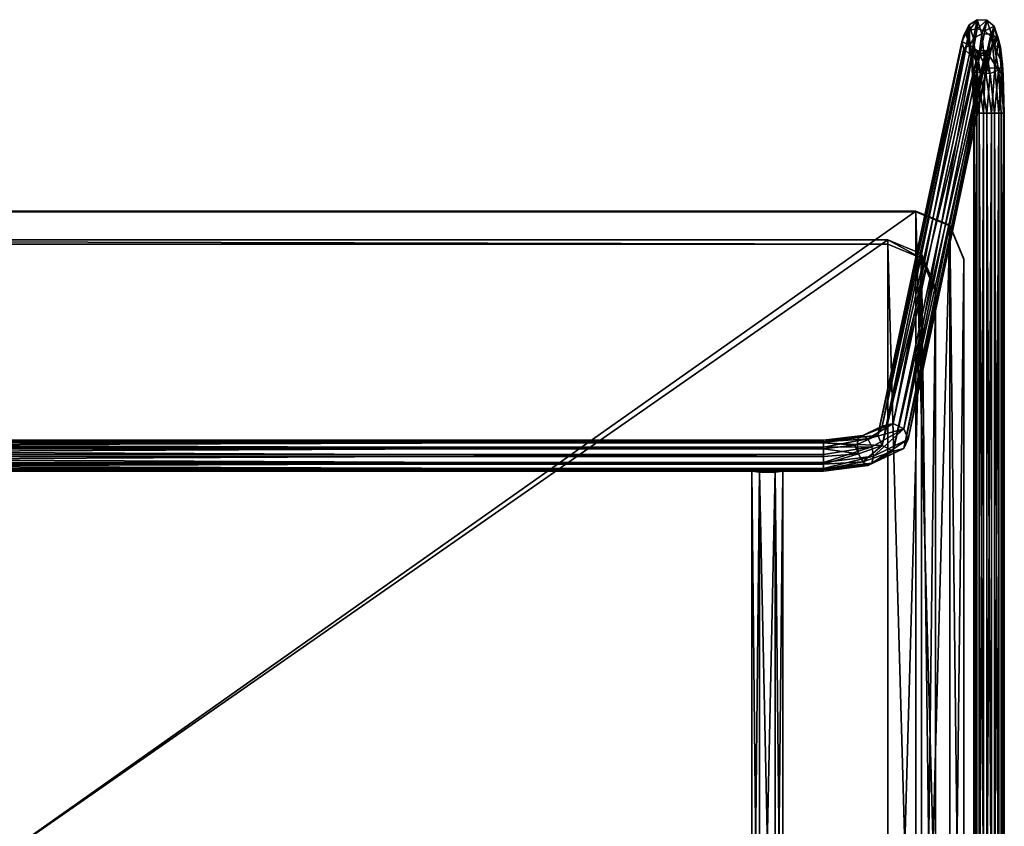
# Model space of a CAD drawing. Header units: millimetres. Extents: x -41 to 3008, y -710 to 56.
# Tile 18 of 28: x 1962 to 2311, y -298 to -12. Entities that reach past the tile are written whole.
import ezdxf

# ---------------------------------------------------------------- set-up
doc = ezdxf.new("R2010")
doc.units = ezdxf.units.MM
doc.header["$LTSCALE"] = 65.185185
doc.layers.add('Default', color=7, linetype='Continuous', true_color=0x000000)

msp = doc.modelspace()

# ---------------------------------------------------------------- meshes
at = {"layer": 'Default'}
mesh = msp.add_polyface(dxfattribs=at)
corners = [(2311.44, -44.92, 0.83), (2296.31, -19.55, 39.65), (2311.12, -44.92, -2), (2311.12, -44.92, -2), (2311.12, -44.92, -2), (2311.07, -31.45, 4.29), (2311.07, -31.45, 4.29), (2311.07, -31.45, 4.29), (2309.44, -44.92, -4.3), (2309.44, -44.92, -4.3), (2309.44, -44.92, -4.3), (2310.48, -29.86, 1.35), (2310.48, -29.86, 1.35), (2310.48, -29.86, 1.35), (2310.48, -29.86, 1.35), (2310.48, -29.86, 1.35), (2310.48, -29.86, 1.35), (2310.48, -29.86, 1.35), (2306.83, -44.92, -5.44), (2306.83, -44.92, -5.44), (2306.83, -44.92, -5.44), (2308.03, -28.83, -0.77), (2308.03, -28.83, -0.77), (2308.03, -28.83, -0.77), (2308.03, -28.83, -0.77), (2308.03, -28.83, -0.77), (2308.03, -28.83, -0.77), (2304, -44.92, -5.12), (2304, -44.92, -5.12), (2304, -44.92, -5.12), (2304.67, -28.76, -1.27), (2304.67, -28.76, -1.27), (2304.67, -28.76, -1.27), (2304.67, -28.76, -1.27), (2304.67, -28.76, -1.27), (2304.67, -28.76, -1.27), (2301.7, -44.92, -3.44), (2301.7, -44.92, -3.44), (2301.67, -29.66, 0.06), (2301.67, -29.66, 0.06), (2301.67, -29.66, 0.06), (2301.67, -29.66, 0.06), (2301.67, -29.66, 0.06), (2301.67, -29.66, 0.06), (2301.67, -29.66, 0.06), (2300.56, -44.92, -0.83), (2300.56, -44.92, -0.83), (2300.19, -31.21, 2.7), (2300.19, -31.21, 2.7), (2300.19, -31.21, 2.7), (2310.8, -27.57, 6.89), (2310.8, -27.57, 6.89), (2309.36, -18.58, 12.02), (2309.36, -18.58, 12.02), (2309.36, -18.58, 12.02), (2309.36, -18.58, 12.02), (2309.36, -18.58, 12.02), (2309.36, -18.58, 12.02), (2309.36, -18.58, 12.02), (2310.07, -21.36, 13.84), (2310.07, -21.36, 13.84), (2310.07, -21.36, 13.84), (2306.83, -16.78, 10.63), (2306.83, -16.78, 10.63), (2306.83, -16.78, 10.63), (2306.83, -16.78, 10.63), (2306.83, -16.78, 10.63), (2306.83, -16.78, 10.63), (2303.47, -16.65, 10.19), (2303.47, -16.65, 10.19), (2303.47, -16.65, 10.19), (2303.47, -16.65, 10.19), (2303.47, -16.65, 10.19), (2303.47, -16.65, 10.19), (2300.54, -18.23, 10.87), (2300.54, -18.23, 10.87), (2300.54, -18.23, 10.87), (2300.54, -18.23, 10.87), (2300.54, -18.23, 10.87), (2300.54, -18.23, 10.87), (2300.54, -18.23, 10.87), (2299.91, -27.25, 5.35), (2299.91, -27.25, 5.35), (2309.17, -17.83, 22.43), (2309.17, -17.83, 22.43), (2307.8, -13.93, 26.79), (2307.8, -13.93, 26.79), (2307.8, -13.93, 26.79), (2307.8, -13.93, 26.79), (2307.8, -13.93, 26.79), (2307.8, -13.93, 26.79), (2307.8, -13.93, 26.79), (2308.68, -17.21, 27.05), (2308.68, -17.21, 27.05), (2308.68, -17.21, 27.05), (2305.17, -11.81, 26.41), (2305.17, -11.81, 26.41), (2305.17, -11.81, 26.41), (2305.17, -11.81, 26.41), (2305.17, -11.81, 26.41), (2305.17, -11.81, 26.41), (2301.8, -11.66, 26.05), (2301.8, -11.66, 26.05), (2301.8, -11.66, 26.05), (2301.8, -11.66, 26.05), (2301.8, -11.66, 26.05), (2301.8, -11.66, 26.05), (2299.17, -20.93, 12.42), (2299.17, -20.93, 12.42), (2299.17, -20.93, 12.42), (2298.96, -13.52, 25.84), (2298.96, -13.52, 25.84), (2298.96, -13.52, 25.84), (2298.96, -13.52, 25.84), (2298.96, -13.52, 25.84), (2298.96, -13.52, 25.84), (2298.96, -13.52, 25.84), (2298.25, -17.34, 21.17), (2298.25, -17.34, 21.17), (2307.26, -20.01, 40.57), (2307.26, -20.01, 40.57), (2304.52, -15.62, 42.45), (2304.52, -15.62, 42.45), (2304.52, -15.62, 42.45), (2306.53, -17.51, 41.73), (2306.53, -17.51, 41.73), (2301.78, -14.85, 42.54), (2301.78, -14.85, 42.54), (2301.78, -14.85, 42.54), (2299.05, -15.39, 41.98), (2299.05, -15.39, 41.98), (2299.05, -15.39, 41.98), (2297.76, -16.7, 25.88), (2297.76, -16.7, 25.88), (2297.76, -16.7, 25.88), (2297.04, -17.11, 40.92), (2297.04, -17.11, 40.92), (2297.04, -17.11, 40.92)]
mesh.append_faces([[corners[k] for k in face] for face in [(0, 4, 5, 5), (2, 10, 11, 11), (6, 3, 17, 17), (8, 20, 25, 25), (12, 9, 24, 24), (18, 29, 34, 34), (26, 19, 33, 33), (27, 37, 44, 44), (35, 28, 43, 43), (36, 46, 38, 38), (39, 45, 49, 49), (7, 16, 50, 50), (13, 23, 52, 52), (51, 15, 59, 59), (60, 14, 58, 58), (21, 32, 62, 62), (53, 22, 67, 67), (30, 42, 68, 68), (63, 31, 73, 73), (40, 48, 74, 74), (69, 41, 80, 80), (75, 47, 82, 82), (61, 57, 83, 83), (54, 66, 85, 85), (84, 56, 92, 92), (93, 55, 91, 91), (64, 72, 95, 95), (86, 65, 100, 100), (70, 79, 101, 101), (96, 71, 106, 106), (109, 76, 81, 81), (77, 108, 110, 110), (102, 78, 116, 116), (111, 107, 118, 118), (94, 90, 119, 119), (87, 99, 122, 122), (120, 89, 124, 124), (125, 88, 121, 121), (97, 105, 127, 127), (123, 98, 126, 126), (103, 115, 130, 130), (128, 104, 129, 129), (134, 112, 117, 117), (113, 133, 136, 136), (131, 114, 135, 135), (137, 132, 1, 1)]])
mesh = msp.add_polyface(dxfattribs=at)
corners = [(2307.26, -20.01, 40.57), (2266.53, -159.28, 323), (2306.53, -17.51, 41.73), (2306.53, -17.51, 41.73), (2306.53, -17.51, 41.73), (2277.27, -160.72, 325.92), (2277.27, -160.72, 325.92), (2304.52, -15.62, 42.45), (2304.52, -15.62, 42.45), (2275.7, -157.04, 327.24), (2275.7, -157.04, 327.24), (2275.7, -157.04, 327.24), (2275.7, -157.04, 327.24), (2301.78, -14.85, 42.54), (2301.78, -14.85, 42.54), (2301.78, -14.85, 42.54), (2299.05, -15.39, 41.98), (2299.05, -15.39, 41.98), (2299.05, -15.39, 41.98), (2271.89, -155.09, 326.94), (2271.89, -155.09, 326.94), (2271.89, -155.09, 326.94), (2297.04, -17.11, 40.92), (2297.04, -17.11, 40.92), (2268.08, -156.03, 325.16), (2268.08, -156.03, 325.16), (2268.08, -156.03, 325.16), (2268.08, -156.03, 325.16), (2296.31, -19.55, 39.65), (2296.31, -19.55, 39.65)]
mesh.append_faces([[corners[k] for k in face] for face in [(0, 4, 5, 5), (2, 8, 10, 10), (6, 3, 9, 9), (7, 15, 11, 11), (13, 18, 20, 20), (12, 14, 19, 19), (16, 23, 25, 25), (21, 17, 24, 24), (22, 29, 26, 26), (27, 28, 1, 1)]])
mesh = msp.add_polyface(dxfattribs=at)
corners = [(2300.56, -44.92, -0.83), (2307.26, -20.01, 40.57), (2310.3, -44.92, 3.44), (2310.3, -44.92, 3.44), (2311.44, -44.92, 0.83), (2311.44, -44.92, 0.83), (2309.35, -29.56, 9.23), (2309.35, -29.56, 9.23), (2309.35, -29.56, 9.23), (2309.35, -29.56, 9.23), (2309.35, -29.56, 9.23), (2309.35, -29.56, 9.23), (2309.35, -29.56, 9.23), (2309.35, -29.56, 9.23), (2311.07, -31.45, 4.29), (2311.07, -31.45, 4.29), (2300.88, -44.92, 2), (2300.88, -44.92, 2), (2300.88, -44.92, 2), (2300.88, -44.92, 2), (2300.19, -31.21, 2.7), (2300.19, -31.21, 2.7), (2302.56, -44.92, 4.3), (2302.56, -44.92, 4.3), (2302.56, -44.92, 4.3), (2300.54, -29.3, 7.98), (2300.54, -29.3, 7.98), (2300.54, -29.3, 7.98), (2300.54, -29.3, 7.98), (2300.54, -29.3, 7.98), (2300.54, -29.3, 7.98), (2300.54, -29.3, 7.98), (2299.91, -27.25, 5.35), (2299.91, -27.25, 5.35), (2299.91, -27.25, 5.35), (2305.17, -44.92, 5.44), (2305.17, -44.92, 5.44), (2305.17, -44.92, 5.44), (2303.01, -30.63, 9.91), (2303.01, -30.63, 9.91), (2303.01, -30.63, 9.91), (2303.01, -30.63, 9.91), (2303.01, -30.63, 9.91), (2303.01, -30.63, 9.91), (2308, -44.92, 5.12), (2308, -44.92, 5.12), (2308, -44.92, 5.12), (2306.37, -30.72, 10.39), (2306.37, -30.72, 10.39), (2306.37, -30.72, 10.39), (2306.37, -30.72, 10.39), (2306.37, -30.72, 10.39), (2306.37, -30.72, 10.39), (2310.8, -27.57, 6.89), (2310.8, -27.57, 6.89), (2310.8, -27.57, 6.89), (2310.07, -21.36, 13.84), (2310.07, -21.36, 13.84), (2307.9, -20.94, 22.99), (2307.9, -20.94, 22.99), (2307.9, -20.94, 22.99), (2307.9, -20.94, 22.99), (2307.9, -20.94, 22.99), (2307.9, -20.94, 22.99), (2307.9, -20.94, 22.99), (2309.17, -17.83, 22.43), (2309.17, -17.83, 22.43), (2309.17, -17.83, 22.43), (2299.17, -20.93, 12.42), (2299.17, -20.93, 12.42), (2298.25, -17.34, 21.17), (2298.25, -17.34, 21.17), (2298.25, -17.34, 21.17), (2308.68, -17.21, 27.05), (2308.68, -17.21, 27.05), (2306.53, -22.44, 39.29), (2306.53, -22.44, 39.29), (2306.53, -22.44, 39.29), (2306.53, -22.44, 39.29), (2297.76, -16.7, 25.88), (2297.76, -16.7, 25.88), (2299.07, -20.54, 21.97), (2299.07, -20.54, 21.97), (2299.07, -20.54, 21.97), (2299.07, -20.54, 21.97), (2299.07, -20.54, 21.97), (2299.07, -20.54, 21.97), (2299.07, -20.54, 21.97), (2299.07, -20.54, 21.97), (2296.31, -19.55, 39.65), (2296.31, -19.55, 39.65), (2297.04, -22.05, 38.49), (2297.04, -22.05, 38.49), (2301.66, -22.61, 22.71), (2301.66, -22.61, 22.71), (2301.66, -22.61, 22.71), (2301.66, -22.61, 22.71), (2301.66, -22.61, 22.71), (2301.66, -22.61, 22.71), (2305.04, -22.76, 23.1), (2305.04, -22.76, 23.1), (2305.04, -22.76, 23.1), (2305.04, -22.76, 23.1), (2305.04, -22.76, 23.1), (2305.04, -22.76, 23.1), (2299.05, -23.94, 37.77), (2299.05, -23.94, 37.77), (2299.05, -23.94, 37.77), (2301.78, -24.71, 37.68), (2301.78, -24.71, 37.68), (2301.78, -24.71, 37.68), (2304.52, -24.16, 38.23), (2304.52, -24.16, 38.23), (2304.52, -24.16, 38.23)]
mesh.append_faces([[corners[k] for k in face] for face in [(2, 5, 6, 6), (4, 15, 7, 7), (0, 19, 20, 20), (16, 24, 25, 25), (21, 18, 32, 32), (33, 17, 31, 31), (22, 37, 42, 42), (26, 23, 41, 41), (35, 46, 50, 50), (43, 36, 49, 49), (44, 3, 13, 13), (51, 45, 12, 12), (14, 55, 8, 8), (53, 57, 59, 59), (9, 54, 58, 58), (56, 67, 60, 60), (68, 34, 30, 30), (70, 69, 29, 29), (65, 74, 77, 77), (61, 66, 76, 76), (73, 1, 78, 78), (79, 72, 85, 85), (89, 80, 84, 84), (71, 28, 86, 86), (90, 83, 91, 91), (27, 40, 87, 87), (38, 48, 93, 93), (88, 39, 98, 98), (52, 11, 103, 103), (94, 47, 102, 102), (104, 10, 64, 64), (81, 97, 106, 106), (92, 82, 105, 105), (95, 101, 109, 109), (107, 96, 108, 108), (99, 63, 112, 112), (110, 100, 111, 111), (113, 62, 75, 75)]])
mesh = msp.add_polyface(dxfattribs=at)
corners = [(2277.27, -160.72, 325.92), (2296.31, -19.55, 39.65), (2306.53, -22.44, 39.29), (2306.53, -22.44, 39.29), (2307.26, -20.01, 40.57), (2307.26, -20.01, 40.57), (2275.71, -164, 323.81), (2275.71, -164, 323.81), (2275.71, -164, 323.81), (2275.71, -164, 323.81), (2297.04, -22.05, 38.49), (2297.04, -22.05, 38.49), (2297.04, -22.05, 38.49), (2266.53, -159.28, 323), (2266.53, -159.28, 323), (2299.05, -23.94, 37.77), (2299.05, -23.94, 37.77), (2268.08, -162.98, 321.74), (2268.08, -162.98, 321.74), (2268.08, -162.98, 321.74), (2268.08, -162.98, 321.74), (2301.78, -24.71, 37.68), (2301.78, -24.71, 37.68), (2301.78, -24.71, 37.68), (2304.52, -24.16, 38.23), (2304.52, -24.16, 38.23), (2304.52, -24.16, 38.23), (2271.89, -164.96, 322.08), (2271.89, -164.96, 322.08), (2271.89, -164.96, 322.08)]
mesh.append_faces([[corners[k] for k in face] for face in [(2, 5, 8, 8), (4, 0, 9, 9), (1, 12, 13, 13), (10, 16, 18, 18), (14, 11, 17, 17), (15, 23, 19, 19), (21, 26, 28, 28), (20, 22, 27, 27), (24, 3, 7, 7), (29, 25, 6, 6)]])
mesh = msp.add_polyface(dxfattribs=at)
corners = [(2311.44, -551.58, 0.83), (2300.56, -44.92, -0.83), (2311.12, -551.58, -2), (2311.12, -551.58, -2), (2311.12, -551.58, -2), (2311.44, -44.92, 0.83), (2311.44, -44.92, 0.83), (2309.44, -551.58, -4.3), (2309.44, -551.58, -4.3), (2309.44, -551.58, -4.3), (2311.12, -44.92, -2), (2311.12, -44.92, -2), (2311.12, -44.92, -2), (2306.83, -551.58, -5.44), (2306.83, -551.58, -5.44), (2306.83, -551.58, -5.44), (2309.44, -44.92, -4.3), (2309.44, -44.92, -4.3), (2309.44, -44.92, -4.3), (2304, -551.58, -5.12), (2304, -551.58, -5.12), (2304, -551.58, -5.12), (2306.83, -44.92, -5.44), (2306.83, -44.92, -5.44), (2306.83, -44.92, -5.44), (2301.7, -551.58, -3.44), (2301.7, -551.58, -3.44), (2301.7, -551.58, -3.44), (2304, -44.92, -5.12), (2304, -44.92, -5.12), (2304, -44.92, -5.12), (2300.56, -551.58, -0.83), (2300.56, -551.58, -0.83), (2301.7, -44.92, -3.44), (2301.7, -44.92, -3.44), (2301.7, -44.92, -3.44)]
mesh.append_faces([[corners[k] for k in face] for face in [(0, 4, 5, 5), (2, 9, 11, 11), (6, 3, 10, 10), (7, 15, 17, 17), (12, 8, 16, 16), (13, 21, 23, 23), (18, 14, 22, 22), (19, 27, 29, 29), (24, 20, 28, 28), (25, 32, 34, 34), (30, 26, 33, 33), (35, 31, 1, 1)]])
mesh = msp.add_polyface(dxfattribs=at)
corners = [(2311.44, -44.92, 0.83), (2300.56, -551.58, -0.83), (2310.3, -551.58, 3.44), (2310.3, -551.58, 3.44), (2310.3, -551.58, 3.44), (2311.44, -551.58, 0.83), (2311.44, -551.58, 0.83), (2310.3, -44.92, 3.44), (2310.3, -44.92, 3.44), (2310.3, -44.92, 3.44), (2300.88, -551.58, 2), (2300.88, -551.58, 2), (2300.88, -551.58, 2), (2300.56, -44.92, -0.83), (2300.56, -44.92, -0.83), (2302.56, -551.58, 4.3), (2302.56, -551.58, 4.3), (2302.56, -551.58, 4.3), (2300.88, -44.92, 2), (2300.88, -44.92, 2), (2300.88, -44.92, 2), (2305.17, -551.58, 5.44), (2305.17, -551.58, 5.44), (2305.17, -551.58, 5.44), (2302.56, -44.92, 4.3), (2302.56, -44.92, 4.3), (2302.56, -44.92, 4.3), (2308, -551.58, 5.12), (2308, -551.58, 5.12), (2308, -551.58, 5.12), (2305.17, -44.92, 5.44), (2305.17, -44.92, 5.44), (2305.17, -44.92, 5.44), (2308, -44.92, 5.12), (2308, -44.92, 5.12), (2308, -44.92, 5.12)]
mesh.append_faces([[corners[k] for k in face] for face in [(2, 6, 8, 8), (5, 0, 9, 9), (1, 12, 13, 13), (10, 17, 19, 19), (14, 11, 18, 18), (15, 23, 25, 25), (20, 16, 24, 24), (21, 29, 31, 31), (26, 22, 30, 30), (27, 4, 34, 34), (32, 28, 33, 33), (35, 3, 7, 7)]])
mesh = msp.add_polyface(dxfattribs=at)
corners = [(1627, -96.61, 348.76), (2297, -511.6, 319.74), (2280, -528.56, 318.55), (2280, -528.56, 318.55), (2280, -528.56, 318.55), (1644, -528.56, 318.55), (1644, -528.56, 318.55), (1644, -528.56, 318.55), (2280, -79.65, 349.94), (2280, -79.65, 349.94), (2280, -79.65, 349.94), (2292.02, -84.62, 349.6), (2292.02, -84.62, 349.6), (2292.02, -84.62, 349.6), (2292.02, -523.59, 318.9), (2292.02, -523.59, 318.9), (2292.02, -523.59, 318.9), (1644, -79.65, 349.94), (1644, -79.65, 349.94), (1644, -79.65, 349.94), (1631.98, -523.59, 318.9), (1631.98, -523.59, 318.9), (1631.98, -523.59, 318.9), (1627, -511.6, 319.74), (1627, -511.6, 319.74), (1631.98, -84.62, 349.6), (1631.98, -84.62, 349.6), (1631.98, -84.62, 349.6), (2297, -96.61, 348.76), (2297, -96.61, 348.76)]
mesh.append_faces([[corners[k] for k in face] for face in [(2, 7, 9, 9), (3, 8, 13, 13), (14, 4, 12, 12), (10, 6, 17, 17), (18, 5, 22, 22), (23, 0, 27, 27), (24, 26, 20, 20), (25, 19, 21, 21), (28, 1, 16, 16), (29, 15, 11, 11)]])
mesh = msp.add_polyface(dxfattribs=at)
corners = [(2297, -96.89, 352.75), (1627, -511.88, 323.73), (2297, -511.88, 323.73), (2297, -511.88, 323.73), (2292.02, -84.9, 353.59), (2292.02, -84.9, 353.59), (2292.02, -84.9, 353.59), (2292.02, -523.87, 322.89), (2292.02, -523.87, 322.89), (2292.02, -523.87, 322.89), (2280, -528.83, 322.54), (2280, -528.83, 322.54), (2280, -528.83, 322.54), (2280, -79.93, 353.93), (2280, -79.93, 353.93), (2280, -79.93, 353.93), (1644, -528.83, 322.54), (1644, -528.83, 322.54), (1644, -528.83, 322.54), (1644, -79.93, 353.93), (1644, -79.93, 353.93), (1644, -79.93, 353.93), (1631.98, -523.87, 322.89), (1631.98, -523.87, 322.89), (1631.98, -523.87, 322.89), (1631.98, -84.9, 353.59), (1631.98, -84.9, 353.59), (1631.98, -84.9, 353.59), (1627, -96.89, 352.75), (1627, -96.89, 352.75)]
mesh.append_faces([[corners[k] for k in face] for face in [(2, 0, 6, 6), (7, 3, 5, 5), (10, 9, 14, 14), (15, 8, 4, 4), (16, 12, 20, 20), (21, 11, 13, 13), (22, 18, 26, 26), (27, 17, 19, 19), (1, 24, 28, 28), (29, 23, 25, 25)]])
mesh = msp.add_polyface(dxfattribs=at)
corners = [(1644, -79.93, 353.93), (2280, -79.65, 349.94), (2280, -79.93, 353.93), (2280, -79.93, 353.93), (1644, -79.65, 349.94), (1644, -79.65, 349.94)]
mesh.append_faces([[corners[k] for k in face] for face in [(0, 3, 4, 4), (2, 1, 5, 5)]])
mesh = msp.add_polyface(dxfattribs=at)
corners = [(2297, -96.61, 348.76), (2280, -79.93, 353.93), (2292.02, -84.9, 353.59), (2292.02, -84.9, 353.59), (2292.02, -84.9, 353.59), (2297, -96.89, 352.75), (2297, -96.89, 352.75), (2292.02, -84.62, 349.6), (2292.02, -84.62, 349.6), (2292.02, -84.62, 349.6), (2280, -79.65, 349.94), (2280, -79.65, 349.94)]
mesh.append_faces([[corners[k] for k in face] for face in [(2, 6, 8, 8), (5, 0, 9, 9), (1, 4, 10, 10), (11, 3, 7, 7)]])
mesh = msp.add_polyface(dxfattribs=at)
corners = [(2287, -501.9, 324.43), (1637, -106.87, 352.05), (2287, -106.87, 352.05), (2287, -106.87, 352.05), (2282.02, -513.89, 323.59), (2282.02, -513.89, 323.59), (2282.02, -513.89, 323.59), (2282.02, -94.87, 352.89), (2282.02, -94.87, 352.89), (2282.02, -94.87, 352.89), (2270, -89.91, 353.24), (2270, -89.91, 353.24), (2270, -89.91, 353.24), (2270, -518.86, 323.24), (2270, -518.86, 323.24), (2270, -518.86, 323.24), (1654, -89.91, 353.24), (1654, -89.91, 353.24), (1654, -89.91, 353.24), (1654, -518.86, 323.24), (1654, -518.86, 323.24), (1654, -518.86, 323.24), (1641.98, -94.87, 352.89), (1641.98, -94.87, 352.89), (1641.98, -94.87, 352.89), (1641.98, -513.89, 323.59), (1641.98, -513.89, 323.59), (1641.98, -513.89, 323.59), (1637, -501.9, 324.43), (1637, -501.9, 324.43)]
mesh.append_faces([[corners[k] for k in face] for face in [(2, 0, 6, 6), (7, 3, 5, 5), (10, 9, 14, 14), (15, 8, 4, 4), (16, 12, 20, 20), (21, 11, 13, 13), (22, 18, 26, 26), (27, 17, 19, 19), (1, 24, 28, 28), (29, 23, 25, 25)]])
mesh = msp.add_polyface(dxfattribs=at)
corners = [(2270, -89.91, 353.24), (1654, -91.44, 375.18), (1654, -89.91, 353.24), (1654, -89.91, 353.24), (2270, -91.44, 375.18), (2270, -91.44, 375.18)]
mesh.append_faces([[corners[k] for k in face] for face in [(0, 3, 4, 4), (2, 1, 5, 5)]])
mesh = msp.add_polyface(dxfattribs=at)
corners = [(2287, -106.87, 352.05), (2270, -91.44, 375.18), (2282.02, -94.87, 352.89), (2282.02, -94.87, 352.89), (2282.02, -94.87, 352.89), (2287, -108.4, 374), (2287, -108.4, 374), (2270, -89.91, 353.24), (2270, -89.91, 353.24), (2282.02, -96.41, 374.84), (2282.02, -96.41, 374.84), (2282.02, -96.41, 374.84)]
mesh.append_faces([[corners[k] for k in face] for face in [(0, 4, 5, 5), (2, 8, 10, 10), (3, 9, 6, 6), (7, 1, 11, 11)]])
mesh = msp.add_polyface(dxfattribs=at)
corners = [(1637, -503.44, 346.37), (2287, -108.4, 374), (1654, -520.39, 345.19), (1654, -520.39, 345.19), (1654, -520.39, 345.19), (2270, -520.39, 345.19), (2270, -520.39, 345.19), (2270, -520.39, 345.19), (1654, -91.44, 375.18), (1654, -91.44, 375.18), (1654, -91.44, 375.18), (2270, -91.44, 375.18), (2270, -91.44, 375.18), (2270, -91.44, 375.18), (2282.02, -515.43, 345.53), (2282.02, -515.43, 345.53), (2282.02, -515.43, 345.53), (1641.98, -515.43, 345.53), (1641.98, -515.43, 345.53), (1641.98, -515.43, 345.53), (1641.98, -96.41, 374.84), (1641.98, -96.41, 374.84), (1641.98, -96.41, 374.84), (1637, -108.4, 374), (1637, -108.4, 374), (2282.02, -96.41, 374.84), (2282.02, -96.41, 374.84), (2282.02, -96.41, 374.84), (2287, -503.44, 346.37), (2287, -503.44, 346.37)]
mesh.append_faces([[corners[k] for k in face] for face in [(2, 7, 9, 9), (10, 6, 11, 11), (12, 5, 16, 16), (17, 4, 21, 21), (22, 3, 8, 8), (0, 19, 23, 23), (24, 18, 20, 20), (25, 13, 15, 15), (1, 27, 28, 28), (29, 26, 14, 14)]])
mesh = msp.add_polyface(dxfattribs=at)
corners = [(2297, -96.89, 352.75), (2297, -511.6, 319.74), (2297, -511.88, 323.73), (2297, -511.88, 323.73), (2297, -96.61, 348.76), (2297, -96.61, 348.76)]
mesh.append_faces([[corners[k] for k in face] for face in [(0, 3, 4, 4), (5, 2, 1, 1)]])
mesh = msp.add_polyface(dxfattribs=at)
corners = [(2287, -501.9, 324.43), (2287, -108.4, 374), (2287, -106.87, 352.05), (2287, -106.87, 352.05), (2287, -503.44, 346.37), (2287, -503.44, 346.37)]
mesh.append_faces([[corners[k] for k in face] for face in [(0, 3, 4, 4), (2, 1, 5, 5)]])
mesh = msp.add_polyface(dxfattribs=at)
corners = [(2277.27, -160.72, 325.92), (2247.23, -164.11, 332.8), (2275.7, -157.04, 327.24), (2275.7, -157.04, 327.24), (2275.7, -157.04, 327.24), (2275.7, -157.04, 327.24), (2264.91, -166.74, 338.14), (2264.91, -166.74, 338.14), (2264.91, -166.74, 338.14), (2271.89, -155.09, 326.94), (2271.89, -155.09, 326.94), (2271.89, -155.09, 326.94), (2262.91, -160.62, 337.56), (2262.91, -160.62, 337.56), (2262.91, -160.62, 337.56), (2262.91, -160.62, 337.56), (2262.91, -160.62, 337.56), (2262.91, -160.62, 337.56), (2264.36, -163.45, 338.77), (2264.36, -163.45, 338.77), (2264.36, -163.45, 338.77), (2264.36, -163.45, 338.77), (2264.36, -163.45, 338.77), (2264.36, -163.45, 338.77), (2268.08, -156.03, 325.16), (2268.08, -156.03, 325.16), (2268.08, -156.03, 325.16), (2261.11, -159.35, 334.97), (2261.11, -159.35, 334.97), (2261.11, -159.35, 334.97), (2261.11, -159.35, 334.97), (2261.11, -159.35, 334.97), (2261.11, -159.35, 334.97), (2266.53, -159.28, 323), (2266.53, -159.28, 323), (2259.66, -160.11, 331.99), (2259.66, -160.11, 331.99), (2259.66, -160.11, 331.99), (2259.66, -160.11, 331.99), (2259.66, -160.11, 331.99), (2259.66, -160.11, 331.99), (2259.11, -162.61, 329.76), (2259.11, -162.61, 329.76), (2259.11, -162.61, 329.76), (2247.23, -168.98, 342.67), (2247.23, -168.98, 342.67), (2247.23, -163.49, 342.31), (2247.23, -163.49, 342.31), (2247.23, -163.49, 342.31), (2247.23, -166.18, 343.22), (2247.23, -166.18, 343.22), (2247.23, -161.61, 340.17), (2247.23, -161.61, 340.17), (2247.23, -161.61, 340.17), (2247.23, -161.06, 337.37), (2247.23, -161.06, 337.37), (2247.23, -161.06, 337.37), (2247.23, -161.97, 334.68), (2247.23, -161.97, 334.68), (2247.23, -161.97, 334.68), (2247.23, -161.97, 334.68), (2258.32, -162.82, 330.18), (2258.32, -162.82, 330.18)]
mesh.append_faces([[corners[k] for k in face] for face in [(0, 5, 6, 6), (2, 11, 17, 17), (7, 4, 20, 20), (21, 3, 16, 16), (9, 26, 27, 27), (12, 10, 32, 32), (24, 34, 35, 35), (28, 25, 40, 40), (36, 33, 43, 43), (8, 19, 44, 44), (22, 15, 47, 47), (45, 18, 49, 49), (50, 23, 46, 46), (13, 31, 52, 52), (48, 14, 51, 51), (29, 39, 55, 55), (53, 30, 54, 54), (37, 42, 58, 58), (56, 38, 57, 57), (59, 41, 62, 62), (1, 60, 61, 61)]])
mesh = msp.add_polyface(dxfattribs=at)
corners = [(2266.53, -159.28, 323), (2247.23, -168.98, 342.67), (2275.71, -164, 323.81), (2275.71, -164, 323.81), (2275.71, -164, 323.81), (2277.27, -160.72, 325.92), (2277.27, -160.72, 325.92), (2264.36, -169.25, 335.91), (2264.36, -169.25, 335.91), (2264.36, -169.25, 335.91), (2264.36, -169.25, 335.91), (2264.36, -169.25, 335.91), (2264.36, -169.25, 335.91), (2264.91, -166.74, 338.14), (2264.91, -166.74, 338.14), (2264.91, -166.74, 338.14), (2268.08, -162.98, 321.74), (2268.08, -162.98, 321.74), (2268.08, -162.98, 321.74), (2268.08, -162.98, 321.74), (2259.11, -162.61, 329.76), (2259.11, -162.61, 329.76), (2259.11, -162.61, 329.76), (2271.89, -164.96, 322.08), (2271.89, -164.96, 322.08), (2271.89, -164.96, 322.08), (2261.11, -168.73, 330.34), (2261.11, -168.73, 330.34), (2261.11, -168.73, 330.34), (2261.11, -168.73, 330.34), (2261.11, -168.73, 330.34), (2261.11, -168.73, 330.34), (2259.66, -165.91, 329.13), (2259.66, -165.91, 329.13), (2259.66, -165.91, 329.13), (2259.66, -165.91, 329.13), (2259.66, -165.91, 329.13), (2259.66, -165.91, 329.13), (2259.66, -165.91, 329.13), (2262.91, -170.01, 332.93), (2262.91, -170.01, 332.93), (2262.91, -170.01, 332.93), (2262.91, -170.01, 332.93), (2262.91, -170.01, 332.93), (2262.91, -170.01, 332.93), (2247.23, -171.12, 340.79), (2247.23, -171.12, 340.79), (2247.23, -171.12, 340.79), (2258.32, -162.82, 330.18), (2258.32, -162.82, 330.18), (2247.23, -164.11, 332.8), (2247.23, -164.11, 332.8), (2247.23, -166.9, 332.25), (2247.23, -166.9, 332.25), (2247.23, -169.6, 333.16), (2247.23, -169.6, 333.16), (2247.23, -169.6, 333.16), (2247.23, -171.48, 335.3), (2247.23, -171.48, 335.3), (2247.23, -171.48, 335.3), (2247.23, -172.03, 338.09), (2247.23, -172.03, 338.09), (2247.23, -172.03, 338.09)]
mesh.append_faces([[corners[k] for k in face] for face in [(2, 6, 7, 7), (5, 15, 8, 8), (0, 19, 20, 20), (16, 25, 31, 31), (21, 18, 35, 35), (36, 17, 30, 30), (23, 4, 39, 39), (26, 24, 44, 44), (40, 3, 12, 12), (13, 1, 47, 47), (9, 14, 46, 46), (48, 22, 34, 34), (50, 49, 33, 33), (51, 32, 52, 52), (37, 29, 55, 55), (53, 38, 54, 54), (27, 43, 58, 58), (56, 28, 57, 57), (41, 11, 61, 61), (59, 42, 60, 60), (62, 10, 45, 45)]])
mesh = msp.add_polyface(dxfattribs=at)
corners = [(2247.23, -168.98, 342.67), (1675.6, -164.11, 332.8), (2247.23, -166.18, 343.22), (2247.23, -166.18, 343.22), (2247.23, -166.18, 343.22), (1675.6, -168.98, 342.67), (1675.6, -168.98, 342.67), (2247.23, -163.49, 342.31), (2247.23, -163.49, 342.31), (2247.23, -163.49, 342.31), (1675.6, -166.18, 343.22), (1675.6, -166.18, 343.22), (1675.6, -166.18, 343.22), (2247.23, -161.61, 340.17), (2247.23, -161.61, 340.17), (2247.23, -161.61, 340.17), (1675.6, -163.49, 342.31), (1675.6, -163.49, 342.31), (1675.6, -163.49, 342.31), (2247.23, -161.06, 337.37), (2247.23, -161.06, 337.37), (2247.23, -161.06, 337.37), (1675.6, -161.61, 340.17), (1675.6, -161.61, 340.17), (1675.6, -161.61, 340.17), (2247.23, -161.97, 334.68), (2247.23, -161.97, 334.68), (2247.23, -161.97, 334.68), (1675.6, -161.06, 337.37), (1675.6, -161.06, 337.37), (1675.6, -161.06, 337.37), (2247.23, -164.11, 332.8), (2247.23, -164.11, 332.8), (1675.6, -161.97, 334.68), (1675.6, -161.97, 334.68), (1675.6, -161.97, 334.68)]
mesh.append_faces([[corners[k] for k in face] for face in [(0, 4, 5, 5), (2, 9, 11, 11), (6, 3, 10, 10), (7, 15, 17, 17), (12, 8, 16, 16), (13, 21, 23, 23), (18, 14, 22, 22), (19, 27, 29, 29), (24, 20, 28, 28), (25, 32, 34, 34), (30, 26, 33, 33), (35, 31, 1, 1)]])
mesh = msp.add_polyface(dxfattribs=at)
corners = [(1675.6, -168.98, 342.67), (2247.23, -164.11, 332.8), (2247.23, -171.12, 340.79), (2247.23, -171.12, 340.79), (2247.23, -171.12, 340.79), (2247.23, -168.98, 342.67), (2247.23, -168.98, 342.67), (1675.6, -171.12, 340.79), (1675.6, -171.12, 340.79), (1675.6, -171.12, 340.79), (2247.23, -166.9, 332.25), (2247.23, -166.9, 332.25), (2247.23, -166.9, 332.25), (1675.6, -164.11, 332.8), (1675.6, -164.11, 332.8), (2247.23, -169.6, 333.16), (2247.23, -169.6, 333.16), (2247.23, -169.6, 333.16), (1675.6, -166.9, 332.25), (1675.6, -166.9, 332.25), (1675.6, -166.9, 332.25), (2247.23, -171.48, 335.3), (2247.23, -171.48, 335.3), (2247.23, -171.48, 335.3), (1675.6, -169.6, 333.16), (1675.6, -169.6, 333.16), (1675.6, -169.6, 333.16), (2247.23, -172.03, 338.09), (2247.23, -172.03, 338.09), (2247.23, -172.03, 338.09), (1675.6, -171.48, 335.3), (1675.6, -171.48, 335.3), (1675.6, -171.48, 335.3), (1675.6, -172.03, 338.09), (1675.6, -172.03, 338.09), (1675.6, -172.03, 338.09)]
mesh.append_faces([[corners[k] for k in face] for face in [(2, 6, 8, 8), (5, 0, 9, 9), (1, 12, 13, 13), (10, 17, 19, 19), (14, 11, 18, 18), (15, 23, 25, 25), (20, 16, 24, 24), (21, 29, 31, 31), (26, 22, 30, 30), (27, 4, 34, 34), (32, 28, 33, 33), (35, 3, 7, 7)]])
mesh = msp.add_polyface(dxfattribs=at)
corners = [(2229.98, -172.41, 342.72), (2224.48, -171.74, 333.22), (2232.73, -172.07, 337.97), (2232.73, -172.07, 337.97), (2232.73, -172.07, 337.97), (2224.48, -172.41, 342.72), (2224.48, -172.41, 342.72), (2221.73, -172.07, 337.97), (2221.73, -172.07, 337.97), (2221.73, -172.07, 337.97), (2229.98, -171.74, 333.22), (2229.98, -171.74, 333.22)]
mesh.append_faces([[corners[k] for k in face] for face in [(0, 4, 5, 5), (6, 3, 7, 7), (8, 2, 11, 11), (1, 9, 10, 10)]])
mesh = msp.add_polyface(dxfattribs=at)
corners = [(2232.73, -434.01, 319.65), (2221.73, -172.07, 337.97), (2229.98, -171.74, 333.22), (2229.98, -171.74, 333.22), (2229.98, -171.74, 333.22), (2232.73, -172.07, 337.97), (2232.73, -172.07, 337.97), (2229.98, -433.68, 314.9), (2229.98, -433.68, 314.9), (2229.98, -433.68, 314.9), (2224.48, -171.74, 333.22), (2224.48, -171.74, 333.22), (2224.48, -171.74, 333.22), (2221.73, -434.01, 319.65), (2221.73, -434.01, 319.65), (2224.48, -433.68, 314.9), (2224.48, -433.68, 314.9), (2224.48, -433.68, 314.9)]
mesh.append_faces([[corners[k] for k in face] for face in [(2, 6, 8, 8), (5, 0, 9, 9), (1, 12, 13, 13), (10, 4, 16, 16), (11, 15, 14, 14), (3, 7, 17, 17)]])
mesh = msp.add_polyface(dxfattribs=at)
corners = [(2232.73, -172.07, 337.97), (2221.73, -434.01, 319.65), (2229.98, -172.41, 342.72), (2229.98, -172.41, 342.72), (2229.98, -172.41, 342.72), (2232.73, -434.01, 319.65), (2232.73, -434.01, 319.65), (2224.48, -172.41, 342.72), (2224.48, -172.41, 342.72), (2224.48, -172.41, 342.72), (2229.98, -434.34, 324.4), (2229.98, -434.34, 324.4), (2229.98, -434.34, 324.4), (2221.73, -172.07, 337.97), (2221.73, -172.07, 337.97), (2224.48, -434.34, 324.4), (2224.48, -434.34, 324.4), (2224.48, -434.34, 324.4)]
mesh.append_faces([[corners[k] for k in face] for face in [(0, 4, 5, 5), (2, 9, 11, 11), (6, 3, 10, 10), (7, 14, 16, 16), (8, 15, 12, 12), (13, 1, 17, 17)]])

doc.saveas('drawing.dxf')
